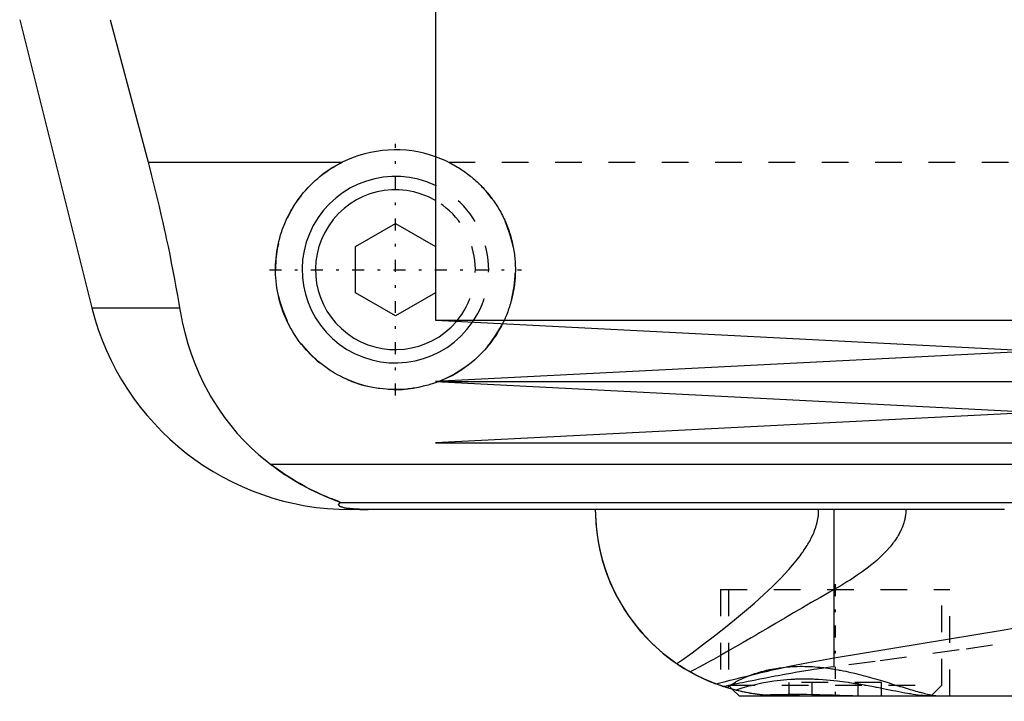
# Model space of a CAD drawing. Extents: x -90 to 90, y -137 to 442.
# Tile 2 of 11: x -61 to -24, y -67 to -42. Entities that reach past the tile are written whole.
import ezdxf

# ---------------------------------------------------------------- set-up
doc = ezdxf.new("R2010")
doc.units = 0
doc.linetypes.add('CENTER', pattern=[1.5, 0.45, -0.5, 0.05, -0.5])
doc.linetypes.add('DASHED', pattern=[2, 1, -1])
for name, color, linetype in [('AM_0', 7, 'CONTINUOUS'), ('AM_3', 7, 'DASHED'), ('AM_7', 7, 'CENTER')]:
    doc.layers.add(name, color=color, linetype=linetype)

msp = doc.modelspace()

# ---------------------------------------------------------------- linework, layer by layer
at = {"layer": 'AM_0', "color": 7, "linetype": 'CONTINUOUS'}
for p, q in [((-45, -40.25), (-45, -52.9)), ((-60.596, -41.616), (-57.893, -52.426)), ((-57.2, -41.616), (-55.781, -46.968)), ((-55.781, -46.968), (-48.498, -46.968)), ((-48, -50.134), (-46.5, -49.268)), ((-46.5, -49.268), (-45, -50.134)), ((-48, -51.866), (-48, -50.134)), ((-46.5, -52.732), (-48, -51.866)), ((-45, -51.866), (-46.5, -52.732)), ((-57.893, -52.426), (-54.602, -52.426)), ((-45, -52.9), (-22.5, -54.05)), ((-45, -52.9), (45, -52.9)), ((-22.5, -54.05), (-45, -55.2)), ((-45, -55.2), (-22.5, -56.35)), ((-45, -55.2), (45, -55.2)), ((-22.5, -56.35), (-45, -57.5)), ((-45, -57.5), (45, -57.5)), ((-21.35, -58.307), (-51.173, -58.307)), ((-22.85, -59.746), (-48.569, -59.746)), ((-23.65, -60), (-48.192, -60)), ((-30.043, -65.574), (-30.043, -60)), ((-30.043, -65.574), (-23.662, -64.515)), ((-34.069, -66.687), (-34.225, -66.637)), ((-33.848, -66.752), (-33.6, -67)), ((-33.6, -67), (-23.682, -67))]:
    msp.add_line(p, q, dxfattribs=at)
for points in [[(-55.781, -46.968, 0), (-55.741, -47.12, 0), (-55.662, -47.424, 0), (-55.585, -47.726, 0), (-55.547, -47.877, 0), (-55.51, -48.027, 0), (-55.436, -48.327, 0), (-55.365, -48.626, 0), (-55.296, -48.924, 0), (-55.227, -49.223, 0), (-55.161, -49.525, 0), (-55.128, -49.676, 0), (-55.095, -49.827, 0), (-55.031, -50.131, 0), (-54.968, -50.435, 0), (-54.907, -50.741, 0), (-54.848, -51.047, 0), (-54.79, -51.353, 0), (-54.762, -51.506, 0), (-54.735, -51.66, 0), (-54.68, -51.966, 0), (-54.628, -52.273, 0), (-54.602, -52.426, 0)], [(-44.898, -55.205, 0), (-44.959, -55.228, 0), (-45.081, -55.27, 0), (-45.204, -55.309, 0), (-45.266, -55.328, 0), (-45.329, -55.345, 0), (-45.454, -55.377, 0), (-45.58, -55.405, 0), (-45.706, -55.429, 0), (-45.833, -55.45, 0), (-45.959, -55.467, 0), (-46.022, -55.475, 0), (-46.086, -55.481, 0), (-46.212, -55.491, 0), (-46.337, -55.497, 0), (-46.461, -55.5, 0), (-46.586, -55.499, 0), (-46.71, -55.495, 0), (-46.773, -55.492, 0), (-46.836, -55.487, 0), (-46.962, -55.476, 0), (-47.089, -55.461, 0), (-47.152, -55.453, 0), (-47.215, -55.443, 0), (-47.342, -55.421, 0), (-47.468, -55.395, 0), (-47.531, -55.38, 0), (-47.594, -55.365, 0), (-47.718, -55.332, 0), (-47.843, -55.295, 0), (-47.966, -55.255, 0), (-48.087, -55.211, 0), (-48.208, -55.163, 0), (-48.267, -55.138, 0), (-48.326, -55.113, 0), (-48.444, -55.059, 0), (-48.559, -55.001, 0), (-48.672, -54.941, 0), (-48.783, -54.878, 0), (-48.892, -54.812, 0), (-48.945, -54.778, 0), (-48.998, -54.743, 0), (-49.102, -54.671, 0), (-49.203, -54.597, 0), (-49.302, -54.521, 0), (-49.397, -54.443, 0), (-49.49, -54.363, 0), (-49.535, -54.322, 0), (-49.579, -54.281, 0), (-49.666, -54.198, 0), (-49.75, -54.113, 0), (-49.832, -54.024, 0), (-49.913, -53.933, 0), (-49.992, -53.838, 0), (-50.03, -53.79, 0), (-50.068, -53.742, 0), (-50.143, -53.642, 0), (-50.214, -53.54, 0), (-50.283, -53.436, 0), (-50.35, -53.33, 0), (-50.414, -53.221, 0), (-50.444, -53.166, 0), (-50.474, -53.111, 0), (-50.532, -52.998, 0), (-50.587, -52.884, 0), (-50.613, -52.826, 0), (-50.638, -52.768, 0), (-50.686, -52.651, 0), (-50.731, -52.532, 0), (-50.752, -52.472, 0), (-50.773, -52.412, 0), (-50.811, -52.291, 0), (-50.845, -52.17, 0), (-50.876, -52.047, 0), (-50.904, -51.924, 0), (-50.928, -51.8, 0), (-50.939, -51.739, 0), (-50.949, -51.677, 0), (-50.966, -51.553, 0), (-50.979, -51.429, 0), (-50.99, -51.306, 0), (-50.996, -51.183, 0), (-51, -51.061, 0), (-51, -51, 0), (-51, -50.94, 0), (-50.996, -50.817, 0), (-50.99, -50.694, 0), (-50.979, -50.569, 0), (-50.966, -50.444, 0), (-50.948, -50.319, 0), (-50.938, -50.256, 0), (-50.927, -50.193, 0), (-50.902, -50.067, 0), (-50.874, -49.942, 0), (-50.842, -49.816, 0), (-50.806, -49.692, 0), (-50.766, -49.568, 0), (-50.745, -49.506, 0), (-50.723, -49.445, 0), (-50.676, -49.323, 0), (-50.625, -49.203, 0), (-50.572, -49.084, 0), (-50.514, -48.966, 0), (-50.454, -48.851, 0), (-50.422, -48.794, 0), (-50.39, -48.737, 0), (-50.323, -48.626, 0), (-50.253, -48.517, 0), (-50.217, -48.463, 0), (-50.18, -48.41, 0), (-50.104, -48.306, 0), (-50.026, -48.204, 0), (-49.986, -48.155, 0), (-49.946, -48.106, 0), (-49.863, -48.01, 0), (-49.778, -47.917, 0), (-49.692, -47.828, 0), (-49.603, -47.741, 0), (-49.511, -47.656, 0), (-49.464, -47.614, 0), (-49.416, -47.573, 0), (-49.318, -47.491, 0), (-49.217, -47.413, 0), (-49.113, -47.336, 0), (-49.007, -47.263, 0), (-48.898, -47.192, 0), (-48.842, -47.158, 0), (-48.786, -47.124, 0), (-48.673, -47.059, 0), (-48.557, -46.998, 0), (-48.498, -46.968, 0)], [(-54.602, -52.426, 0), (-54.568, -52.624, 0), (-54.487, -53.017, 0), (-54.393, -53.404, 0), (-54.34, -53.595, 0), (-54.284, -53.785, 0), (-54.161, -54.159, 0), (-54.024, -54.526, 0), (-53.873, -54.885, 0), (-53.708, -55.236, 0), (-53.529, -55.579, 0), (-53.435, -55.747, 0), (-53.337, -55.912, 0), (-53.131, -56.236, 0), (-52.912, -56.55, 0), (-52.68, -56.852, 0), (-52.435, -57.144, 0), (-52.177, -57.424, 0), (-52.043, -57.559, 0), (-51.906, -57.692, 0), (-51.622, -57.947, 0), (-51.326, -58.19, 0), (-51.173, -58.307, 0)], [(-42.483, -53.029, 0), (-42.526, -53.111, 0), (-42.616, -53.272, 0), (-42.712, -53.429, 0), (-42.762, -53.506, 0), (-42.814, -53.581, 0), (-42.921, -53.728, 0), (-43.033, -53.869, 0), (-43.15, -54.005, 0), (-43.271, -54.134, 0), (-43.396, -54.258, 0), (-43.46, -54.318, 0), (-43.526, -54.377, 0), (-43.664, -54.494, 0), (-43.807, -54.605, 0), (-43.957, -54.712, 0), (-44.112, -54.814, 0), (-44.272, -54.91, 0), (-44.354, -54.955, 0), (-44.437, -54.999, 0), (-44.606, -55.082, 0), (-44.779, -55.158, 0), (-44.867, -55.193, 0)], [(-51.173, -58.307, 0), (-51.062, -58.391, 0), (-50.845, -58.549, 0), (-50.632, -58.694, 0), (-50.529, -58.762, 0), (-50.427, -58.828, 0), (-50.228, -58.949, 0), (-50.037, -59.06, 0), (-49.854, -59.159, 0), (-49.681, -59.249, 0), (-49.517, -59.329, 0), (-49.439, -59.366, 0), (-49.364, -59.401, 0), (-49.221, -59.464, 0), (-49.09, -59.52, 0), (-48.964, -59.571, 0), (-48.894, -59.599, 0), (-48.875, -59.606, 0), (-48.856, -59.614, 0), (-48.847, -59.618, 0), (-48.838, -59.621, 0), (-48.82, -59.628, 0), (-48.802, -59.635, 0), (-48.785, -59.642, 0), (-48.768, -59.649, 0), (-48.751, -59.655, 0), (-48.743, -59.658, 0), (-48.735, -59.662, 0), (-48.719, -59.668, 0), (-48.704, -59.674, 0), (-48.697, -59.677, 0), (-48.69, -59.68, 0), (-48.676, -59.685, 0), (-48.662, -59.691, 0), (-48.656, -59.693, 0), (-48.65, -59.696, 0), (-48.638, -59.701, 0), (-48.627, -59.706, 0), (-48.616, -59.711, 0), (-48.607, -59.715, 0), (-48.598, -59.719, 0), (-48.594, -59.721, 0), (-48.59, -59.723, 0), (-48.584, -59.727, 0), (-48.578, -59.73, 0), (-48.574, -59.733, 0), (-48.57, -59.736, 0), (-48.568, -59.739, 0), (-48.567, -59.74, 0), (-48.567, -59.741, 0), (-48.567, -59.743, 0), (-48.568, -59.745, 0), (-48.569, -59.746, 0)], [(-48.569, -59.746, 0), (-48.581, -59.754, 0), (-48.601, -59.769, 0), (-48.617, -59.784, 0), (-48.623, -59.792, 0), (-48.628, -59.799, 0), (-48.633, -59.815, 0), (-48.633, -59.83, 0), (-48.627, -59.844, 0), (-48.615, -59.859, 0), (-48.597, -59.874, 0), (-48.585, -59.881, 0), (-48.571, -59.888, 0), (-48.536, -59.903, 0), (-48.489, -59.918, 0), (-48.428, -59.933, 0), (-48.351, -59.948, 0), (-48.298, -59.957, 0), (-48.282, -59.959, 0), (-48.265, -59.961, 0), (-48.257, -59.963, 0), (-48.248, -59.964, 0), (-48.229, -59.966, 0), (-48.209, -59.968, 0), (-48.198, -59.97, 0), (-48.187, -59.971, 0), (-48.164, -59.973, 0), (-48.14, -59.975, 0), (-48.128, -59.977, 0), (-48.115, -59.978, 0), (-48.088, -59.98, 0), (-48.06, -59.982, 0), (-48.03, -59.984, 0), (-47.999, -59.987, 0), (-47.967, -59.989, 0), (-47.95, -59.989, 0), (-47.933, -59.99, 0), (-47.911, -59.991, 0), (-47.904, -59.992, 0), (-47.898, -59.992, 0), (-47.894, -59.992, 0), (-47.891, -59.992, 0), (-47.884, -59.993, 0), (-47.877, -59.993, 0), (-47.87, -59.993, 0), (-47.863, -59.994, 0), (-47.856, -59.994, 0), (-47.852, -59.994, 0), (-47.849, -59.994, 0), (-47.842, -59.994, 0), (-47.834, -59.995, 0), (-47.827, -59.995, 0), (-47.82, -59.995, 0), (-47.812, -59.995, 0), (-47.809, -59.996, 0), (-47.805, -59.996, 0), (-47.798, -59.996, 0), (-47.791, -59.996, 0), (-47.783, -59.996, 0), (-47.775, -59.997, 0), (-47.767, -59.997, 0), (-47.763, -59.997, 0), (-47.759, -59.997, 0), (-47.751, -59.997, 0), (-47.743, -59.997, 0), (-47.734, -59.998, 0), (-47.726, -59.998, 0), (-47.717, -59.998, 0), (-47.713, -59.998, 0), (-47.708, -59.998, 0), (-47.7, -59.998, 0), (-47.691, -59.999, 0), (-47.687, -59.999, 0), (-47.682, -59.999, 0), (-47.674, -59.999, 0), (-47.665, -59.999, 0), (-47.661, -59.999, 0), (-47.657, -59.999, 0), (-47.648, -59.999, 0), (-47.64, -59.999, 0), (-47.631, -59.999, 0), (-47.622, -60, 0), (-47.612, -60, 0), (-47.608, -60, 0), (-47.603, -60, 0), (-47.594, -60, 0), (-47.584, -60, 0), (-47.575, -60, 0), (-47.565, -60, 0), (-47.556, -60, 0), (-47.551, -60, 0), (-47.546, -60, 0), (-47.537, -60, 0), (-47.528, -60, 0), (-47.523, -60, 0)], [(-39, -60, 0), (-38.998, -60.17, 0), (-38.981, -60.514, 0), (-38.947, -60.862, 0), (-38.923, -61.037, 0), (-38.894, -61.212, 0), (-38.823, -61.564, 0), (-38.733, -61.916, 0), (-38.623, -62.266, 0), (-38.494, -62.614, 0), (-38.344, -62.958, 0), (-38.262, -63.128, 0), (-38.175, -63.297, 0), (-37.986, -63.629, 0), (-37.777, -63.954, 0), (-37.548, -64.269, 0), (-37.299, -64.574, 0), (-37.031, -64.867, 0), (-36.89, -65.009, 0), (-36.744, -65.148, 0), (-36.438, -65.414, 0), (-36.114, -65.664, 0), (-35.945, -65.783, 0)], [(-39, -60, 0), (-38.997, -60.207, 0), (-38.972, -60.625, 0), (-38.921, -61.048, 0), (-38.885, -61.261, 0), (-38.843, -61.475, 0), (-38.737, -61.901, 0), (-38.602, -62.326, 0), (-38.438, -62.747, 0), (-38.245, -63.162, 0), (-38.023, -63.567, 0), (-37.901, -63.766, 0), (-37.771, -63.962, 0), (-37.49, -64.343, 0), (-37.18, -64.708, 0), (-36.842, -65.055, 0), (-36.476, -65.382, 0), (-36.083, -65.686, 0), (-35.877, -65.829, 0), (-35.664, -65.965, 0), (-35.22, -66.216, 0), (-34.742, -66.441, 0), (-34.484, -66.545, 0)], [(-34.484, -66.545, 0), (-34.377, -66.518, 0), (-34.16, -66.464, 0), (-33.939, -66.409, 0), (-33.827, -66.381, 0), (-33.715, -66.353, 0), (-33.486, -66.296, 0), (-33.253, -66.239, 0), (-33.017, -66.181, 0), (-32.777, -66.124, 0), (-32.533, -66.066, 0), (-32.41, -66.037, 0), (-32.286, -66.009, 0), (-32.035, -65.952, 0), (-31.78, -65.897, 0), (-31.522, -65.842, 0), (-31.261, -65.789, 0), (-30.996, -65.738, 0), (-30.862, -65.713, 0), (-30.728, -65.688, 0), (-30.456, -65.641, 0), (-30.181, -65.595, 0), (-30.043, -65.574, 0)], [(-34.299, -66.612, 0), (-34.347, -66.595, 0), (-34.441, -66.56, 0), (-34.536, -66.524, 0), (-34.583, -66.506, 0), (-34.63, -66.487, 0), (-34.724, -66.448, 0), (-34.817, -66.408, 0), (-34.91, -66.366, 0), (-35.003, -66.323, 0), (-35.095, -66.279, 0), (-35.141, -66.256, 0), (-35.187, -66.232, 0), (-35.278, -66.185, 0), (-35.369, -66.136, 0), (-35.459, -66.086, 0), (-35.549, -66.034, 0), (-35.638, -65.981, 0), (-35.682, -65.953, 0), (-35.726, -65.926, 0), (-35.814, -65.87, 0), (-35.901, -65.812, 0), (-35.945, -65.783, 0)], [(-32.725, -66.962, 0), (-32.775, -66.957, 0), (-32.874, -66.945, 0), (-32.973, -66.932, 0), (-33.022, -66.925, 0), (-33.072, -66.917, 0), (-33.171, -66.901, 0), (-33.269, -66.884, 0), (-33.368, -66.865, 0), (-33.466, -66.845, 0), (-33.564, -66.823, 0), (-33.613, -66.812, 0), (-33.662, -66.8, 0), (-33.76, -66.775, 0), (-33.857, -66.749, 0), (-33.954, -66.722, 0), (-34.051, -66.693, 0), (-34.148, -66.662, 0), (-34.196, -66.647, 0), (-34.244, -66.63, 0), (-34.34, -66.597, 0), (-34.436, -66.562, 0), (-34.484, -66.545, 0)], [(-33.85, -66.751, 0), (-33.875, -66.744, 0), (-33.922, -66.731, 0), (-33.966, -66.718, 0), (-33.987, -66.712, 0), (-34.008, -66.706, 0), (-34.047, -66.694, 0), (-34.083, -66.683, 0), (-34.117, -66.672, 0), (-34.148, -66.662, 0), (-34.176, -66.653, 0), (-34.189, -66.649, 0), (-34.201, -66.645, 0), (-34.223, -66.638, 0), (-34.242, -66.631, 0), (-34.259, -66.625, 0), (-34.273, -66.621, 0), (-34.284, -66.617, 0), (-34.288, -66.616, 0), (-34.292, -66.614, 0), (-34.297, -66.612, 0), (-34.3, -66.611, 0), (-34.3, -66.611, 0)], [(-33.85, -66.751, 0), (-33.875, -66.744, 0), (-33.922, -66.731, 0), (-33.966, -66.718, 0), (-33.988, -66.712, 0), (-34.008, -66.706, 0), (-34.047, -66.694, 0), (-34.084, -66.683, 0), (-34.117, -66.672, 0), (-34.148, -66.662, 0), (-34.176, -66.653, 0), (-34.189, -66.649, 0), (-34.201, -66.645, 0), (-34.223, -66.638, 0), (-34.242, -66.631, 0), (-34.259, -66.625, 0), (-34.273, -66.621, 0), (-34.284, -66.617, 0), (-34.288, -66.616, 0), (-34.292, -66.614, 0), (-34.297, -66.612, 0), (-34.3, -66.611, 0), (-34.3, -66.611, 0)], [(-32.725, -66.962, 0), (-32.627, -66.958, 0), (-32.425, -66.95, 0), (-32.215, -66.944, 0), (-32.107, -66.941, 0), (-31.997, -66.938, 0), (-31.773, -66.935, 0), (-31.542, -66.933, 0), (-31.306, -66.933, 0), (-31.066, -66.935, 0), (-30.823, -66.939, 0), (-30.701, -66.942, 0), (-30.578, -66.944, 0), (-30.33, -66.951, 0), (-30.081, -66.959, 0), (-29.831, -66.968, 0), (-29.582, -66.976, 0), (-29.335, -66.984, 0), (-29.213, -66.988, 0), (-29.091, -66.991, 0), (-28.849, -66.997, 0), (-28.611, -67, 0), (-28.494, -67, 0)], [(-32, -67, 0), (-32.022, -67, 0), (-32.065, -67, 0), (-32.107, -66.999, 0), (-32.129, -66.999, 0), (-32.15, -66.998, 0), (-32.192, -66.997, 0), (-32.234, -66.996, 0), (-32.275, -66.995, 0), (-32.316, -66.993, 0), (-32.357, -66.991, 0), (-32.377, -66.99, 0), (-32.398, -66.989, 0), (-32.438, -66.986, 0), (-32.477, -66.984, 0), (-32.516, -66.981, 0), (-32.555, -66.978, 0), (-32.594, -66.975, 0), (-32.613, -66.973, 0), (-32.632, -66.971, 0), (-32.67, -66.968, 0), (-32.707, -66.964, 0), (-32.725, -66.962, 0)]]:
    msp.add_polyline3d(points, dxfattribs=at)
for centre, radius, start, end in [((-46.5, -51), 4.5, 70.5288, 116.3628), ((-46.5, -51), 3.5, 64.6231, 325.7235), ((-46.5, -51), 3, 60, 319.7022), ((-48.192, -50), 10, 194.0378, 270)]:
    msp.add_arc(centre, radius, start, end, dxfattribs=at)
at = {"layer": 'AM_3', "color": 6, "linetype": 'DASHED'}
for p, q in [((-44.502, -46.968), (44.502, -46.968)), ((-44.867, -55.193), (-44.898, -55.205)), ((-30.043, -63.007), (-30.043, -60)), ((-30.043, -65.905), (-30.043, -60)), ((-34.3, -63), (-34.3, -66.611)), ((-34.3, -63), (-25.7, -63)), ((-34, -63), (-34, -66.6)), ((-26, -66.6), (-26, -63)), ((-25.7, -67), (-25.7, -63)), ((-34.225, -66.637), (-34.299, -66.612)), ((-34, -66.6), (-33.848, -66.752)), ((-34, -66.6), (-26, -66.6)), ((-33.722, -66.785), (-33.849, -66.751)), ((-31.732, -67), (-31.732, -66.5)), ((-28.268, -66.5), (-31.732, -66.5)), ((-30.866, -67), (-30.866, -66.5)), ((-29.134, -67), (-29.134, -66.5)), ((-28.268, -67), (-28.268, -66.5)), ((-26.4, -67), (-26, -66.6)), ((-31.733, -66.983), (-32.376, -66.99)), ((-29.343, -67), (-31.733, -66.983)), ((-23.682, -67), (23.682, -67))]:
    msp.add_line(p, q, dxfattribs=at)
for points in [[(-44.502, -46.968, 0), (-44.471, -46.983, 0), (-44.411, -47.014, 0), (-44.351, -47.046, 0), (-44.322, -47.062, 0), (-44.292, -47.079, 0), (-44.234, -47.112, 0), (-44.176, -47.147, 0), (-44.118, -47.182, 0), (-44.062, -47.218, 0), (-44.005, -47.255, 0), (-43.978, -47.273, 0), (-43.95, -47.292, 0), (-43.895, -47.331, 0), (-43.841, -47.37, 0), (-43.788, -47.409, 0), (-43.735, -47.45, 0), (-43.683, -47.491, 0), (-43.658, -47.511, 0), (-43.632, -47.532, 0), (-43.582, -47.574, 0), (-43.533, -47.617, 0), (-43.508, -47.639, 0), (-43.484, -47.66, 0), (-43.436, -47.704, 0), (-43.389, -47.748, 0), (-43.366, -47.771, 0), (-43.343, -47.793, 0), (-43.298, -47.838, 0), (-43.253, -47.884, 0), (-43.209, -47.931, 0), (-43.165, -47.979, 0), (-43.122, -48.027, 0), (-43.1, -48.052, 0), (-43.079, -48.077, 0), (-43.037, -48.127, 0), (-42.995, -48.178, 0), (-42.954, -48.229, 0), (-42.914, -48.282, 0), (-42.874, -48.335, 0), (-42.855, -48.362, 0), (-42.835, -48.389, 0), (-42.797, -48.443, 0), (-42.759, -48.498, 0), (-42.723, -48.554, 0), (-42.687, -48.611, 0), (-42.651, -48.668, 0), (-42.634, -48.697, 0), (-42.617, -48.726, 0), (-42.583, -48.784, 0), (-42.551, -48.843, 0), (-42.519, -48.902, 0), (-42.488, -48.962, 0), (-42.458, -49.022, 0), (-42.443, -49.053, 0), (-42.429, -49.083, 0), (-42.4, -49.144, 0), (-42.373, -49.206, 0), (-42.347, -49.268, 0), (-42.321, -49.331, 0), (-42.297, -49.393, 0), (-42.285, -49.425, 0), (-42.273, -49.456, 0), (-42.25, -49.52, 0), (-42.229, -49.584, 0), (-42.218, -49.615, 0), (-42.208, -49.647, 0), (-42.188, -49.712, 0), (-42.17, -49.776, 0), (-42.161, -49.808, 0), (-42.152, -49.84, 0), (-42.135, -49.905, 0), (-42.119, -49.97, 0), (-42.105, -50.035, 0), (-42.091, -50.1, 0), (-42.078, -50.165, 0), (-42.072, -50.197, 0), (-42.066, -50.23, 0), (-42.056, -50.294, 0), (-42.046, -50.359, 0), (-42.037, -50.424, 0), (-42.029, -50.489, 0), (-42.022, -50.553, 0), (-42.019, -50.586, 0), (-42.016, -50.618, 0), (-42.011, -50.682, 0), (-42.007, -50.746, 0), (-42.004, -50.81, 0), (-42.002, -50.873, 0), (-42, -50.936, 0), (-42, -50.968, 0), (-42, -50.999, 0), (-42, -51.062, 0), (-42.002, -51.125, 0), (-42.004, -51.188, 0), (-42.007, -51.251, 0), (-42.011, -51.315, 0), (-42.013, -51.347, 0), (-42.016, -51.378, 0), (-42.022, -51.442, 0), (-42.029, -51.506, 0), (-42.036, -51.57, 0), (-42.045, -51.634, 0), (-42.054, -51.698, 0), (-42.06, -51.73, 0), (-42.065, -51.762, 0), (-42.076, -51.825, 0), (-42.089, -51.889, 0), (-42.095, -51.921, 0), (-42.102, -51.953, 0), (-42.116, -52.016, 0), (-42.131, -52.08, 0), (-42.139, -52.111, 0), (-42.148, -52.143, 0), (-42.165, -52.206, 0), (-42.183, -52.269, 0), (-42.202, -52.332, 0), (-42.221, -52.394, 0), (-42.242, -52.456, 0), (-42.253, -52.487, 0), (-42.264, -52.518, 0), (-42.286, -52.58, 0), (-42.31, -52.641, 0), (-42.334, -52.702, 0), (-42.359, -52.762, 0), (-42.385, -52.822, 0), (-42.399, -52.852, 0), (-42.412, -52.882, 0), (-42.44, -52.941, 0), (-42.469, -53, 0), (-42.483, -53.029, 0)], [(-48.569, -59.746, 0), (-48.568, -59.745, 0), (-48.567, -59.743, 0), (-48.567, -59.741, 0), (-48.567, -59.74, 0), (-48.568, -59.739, 0), (-48.57, -59.736, 0), (-48.574, -59.733, 0), (-48.578, -59.73, 0), (-48.584, -59.727, 0), (-48.591, -59.723, 0), (-48.594, -59.721, 0), (-48.598, -59.719, 0), (-48.607, -59.715, 0), (-48.617, -59.71, 0), (-48.627, -59.706, 0), (-48.638, -59.701, 0), (-48.65, -59.696, 0), (-48.657, -59.693, 0), (-48.663, -59.69, 0), (-48.677, -59.685, 0), (-48.691, -59.679, 0), (-48.698, -59.676, 0), (-48.705, -59.673, 0), (-48.72, -59.667, 0), (-48.736, -59.661, 0), (-48.744, -59.658, 0), (-48.752, -59.655, 0), (-48.769, -59.648, 0), (-48.786, -59.641, 0), (-48.804, -59.634, 0), (-48.822, -59.627, 0), (-48.841, -59.62, 0), (-48.85, -59.616, 0), (-48.86, -59.613, 0), (-48.879, -59.605, 0), (-48.899, -59.597, 0), (-48.97, -59.569, 0), (-49.095, -59.517, 0), (-49.231, -59.459, 0), (-49.381, -59.393, 0), (-49.46, -59.356, 0), (-49.542, -59.317, 0), (-49.715, -59.232, 0), (-49.897, -59.136, 0), (-50.088, -59.03, 0), (-50.285, -58.915, 0), (-50.482, -58.793, 0), (-50.581, -58.728, 0), (-50.68, -58.663, 0), (-50.878, -58.525, 0), (-51.075, -58.381, 0), (-51.173, -58.307, 0)], [(-47.523, -60, 0), (-47.528, -60, 0), (-47.537, -60, 0), (-47.546, -60, 0), (-47.551, -60, 0), (-47.556, -60, 0), (-47.565, -60, 0), (-47.575, -60, 0), (-47.584, -60, 0), (-47.594, -60, 0), (-47.603, -60, 0), (-47.608, -60, 0), (-47.612, -60, 0), (-47.622, -60, 0), (-47.631, -59.999, 0), (-47.64, -59.999, 0), (-47.648, -59.999, 0), (-47.657, -59.999, 0), (-47.661, -59.999, 0), (-47.665, -59.999, 0), (-47.674, -59.999, 0), (-47.682, -59.999, 0), (-47.687, -59.999, 0), (-47.691, -59.999, 0), (-47.7, -59.998, 0), (-47.708, -59.998, 0), (-47.713, -59.998, 0), (-47.717, -59.998, 0), (-47.726, -59.998, 0), (-47.734, -59.998, 0), (-47.743, -59.997, 0), (-47.751, -59.997, 0), (-47.759, -59.997, 0), (-47.763, -59.997, 0), (-47.767, -59.997, 0), (-47.775, -59.997, 0), (-47.783, -59.996, 0), (-47.791, -59.996, 0), (-47.798, -59.996, 0), (-47.805, -59.996, 0), (-47.809, -59.996, 0), (-47.812, -59.995, 0), (-47.82, -59.995, 0), (-47.827, -59.995, 0), (-47.834, -59.995, 0), (-47.842, -59.994, 0), (-47.849, -59.994, 0), (-47.852, -59.994, 0), (-47.856, -59.994, 0), (-47.863, -59.994, 0), (-47.87, -59.993, 0), (-47.894, -59.992, 0), (-47.933, -59.99, 0), (-47.95, -59.989, 0), (-47.967, -59.989, 0), (-47.999, -59.987, 0), (-48.03, -59.984, 0), (-48.06, -59.982, 0), (-48.088, -59.98, 0), (-48.115, -59.978, 0), (-48.128, -59.977, 0), (-48.14, -59.975, 0), (-48.164, -59.973, 0), (-48.187, -59.971, 0), (-48.198, -59.97, 0), (-48.209, -59.968, 0), (-48.229, -59.966, 0), (-48.248, -59.964, 0), (-48.257, -59.963, 0), (-48.265, -59.961, 0), (-48.282, -59.959, 0), (-48.298, -59.957, 0), (-48.351, -59.948, 0), (-48.428, -59.933, 0), (-48.489, -59.918, 0), (-48.536, -59.903, 0), (-48.571, -59.888, 0), (-48.585, -59.881, 0), (-48.597, -59.874, 0), (-48.615, -59.859, 0), (-48.627, -59.844, 0), (-48.633, -59.83, 0), (-48.633, -59.815, 0), (-48.628, -59.799, 0), (-48.623, -59.792, 0), (-48.617, -59.784, 0), (-48.601, -59.769, 0), (-48.581, -59.754, 0), (-48.569, -59.746, 0)], [(-35.945, -65.783, 0), (-35.757, -65.652, 0), (-35.372, -65.375, 0), (-34.974, -65.08, 0), (-34.774, -64.929, 0), (-34.574, -64.775, 0), (-34.176, -64.463, 0), (-33.784, -64.147, 0), (-33.403, -63.829, 0), (-33.034, -63.511, 0), (-32.684, -63.196, 0), (-32.516, -63.04, 0), (-32.354, -62.885, 0), (-32.04, -62.572, 0), (-31.742, -62.253, 0), (-31.466, -61.928, 0), (-31.317, -61.737, 0), (-31.277, -61.682, 0), (-31.237, -61.628, 0), (-31.218, -61.6, 0), (-31.199, -61.573, 0), (-31.161, -61.517, 0), (-31.124, -61.462, 0), (-31.089, -61.407, 0), (-31.054, -61.352, 0), (-31.021, -61.297, 0), (-31.005, -61.269, 0), (-30.989, -61.241, 0), (-30.958, -61.186, 0), (-30.928, -61.13, 0), (-30.914, -61.102, 0), (-30.899, -61.075, 0), (-30.872, -61.018, 0), (-30.845, -60.961, 0), (-30.832, -60.932, 0), (-30.819, -60.903, 0), (-30.795, -60.845, 0), (-30.772, -60.786, 0), (-30.75, -60.726, 0), (-30.729, -60.665, 0), (-30.71, -60.604, 0), (-30.702, -60.573, 0), (-30.693, -60.542, 0), (-30.677, -60.48, 0), (-30.664, -60.417, 0), (-30.652, -60.353, 0), (-30.641, -60.29, 0), (-30.633, -60.226, 0), (-30.63, -60.194, 0), (-30.627, -60.162, 0), (-30.623, -60.097, 0), (-30.621, -60.033, 0), (-30.621, -60, 0)], [(-27.35, -60, 0), (-27.35, -60.02, 0), (-27.351, -60.061, 0), (-27.353, -60.101, 0), (-27.355, -60.122, 0), (-27.356, -60.142, 0), (-27.36, -60.182, 0), (-27.365, -60.222, 0), (-27.371, -60.261, 0), (-27.378, -60.301, 0), (-27.385, -60.34, 0), (-27.389, -60.36, 0), (-27.394, -60.379, 0), (-27.403, -60.418, 0), (-27.413, -60.457, 0), (-27.424, -60.496, 0), (-27.436, -60.534, 0), (-27.449, -60.572, 0), (-27.456, -60.591, 0), (-27.462, -60.61, 0), (-27.477, -60.648, 0), (-27.492, -60.685, 0), (-27.499, -60.704, 0), (-27.507, -60.722, 0), (-27.524, -60.759, 0), (-27.541, -60.795, 0), (-27.549, -60.813, 0), (-27.558, -60.831, 0), (-27.576, -60.867, 0), (-27.595, -60.902, 0), (-27.615, -60.937, 0), (-27.634, -60.971, 0), (-27.655, -61.006, 0), (-27.665, -61.023, 0), (-27.676, -61.04, 0), (-27.697, -61.073, 0), (-27.719, -61.106, 0), (-27.741, -61.139, 0), (-27.763, -61.171, 0), (-27.786, -61.203, 0), (-27.798, -61.219, 0), (-27.809, -61.235, 0), (-27.833, -61.266, 0), (-27.857, -61.298, 0), (-27.943, -61.405, 0), (-28.102, -61.582, 0), (-28.27, -61.751, 0), (-28.356, -61.832, 0), (-28.444, -61.911, 0), (-28.623, -62.061, 0), (-28.802, -62.203, 0), (-28.985, -62.339, 0), (-29.173, -62.47, 0), (-29.364, -62.598, 0), (-29.461, -62.66, 0), (-29.558, -62.721, 0), (-29.752, -62.839, 0), (-29.946, -62.952, 0), (-30.043, -63.007, 0)], [(-30.043, -63.007, 0), (-30.215, -63.105, 0), (-30.558, -63.3, 0), (-30.897, -63.495, 0), (-31.064, -63.593, 0), (-31.231, -63.69, 0), (-31.562, -63.883, 0), (-31.889, -64.075, 0), (-32.211, -64.264, 0), (-32.529, -64.451, 0), (-32.842, -64.634, 0), (-32.996, -64.725, 0), (-33.149, -64.814, 0), (-33.449, -64.989, 0), (-33.741, -65.158, 0), (-34.024, -65.32, 0), (-34.299, -65.477, 0), (-34.566, -65.627, 0), (-34.697, -65.699, 0), (-34.825, -65.77, 0), (-35.076, -65.906, 0), (-35.319, -66.036, 0), (-35.437, -66.098, 0)], [(-23.662, -64.515, 0), (-22.974, -64.393, 0)], [(-22.12, -64.813, 0), (-25.345, -65.273, 0), (-28.497, -65.704, 0), (-30.043, -65.905, 0)], [(-30.043, -65.905, 0), (-30.173, -65.922, 0), (-30.43, -65.957, 0), (-30.684, -65.993, 0), (-30.81, -66.012, 0), (-30.936, -66.032, 0), (-31.183, -66.071, 0), (-31.428, -66.112, 0), (-31.669, -66.154, 0), (-31.907, -66.196, 0), (-32.142, -66.239, 0), (-32.258, -66.261, 0), (-32.373, -66.283, 0), (-32.601, -66.327, 0), (-32.825, -66.371, 0), (-33.046, -66.415, 0), (-33.263, -66.458, 0), (-33.477, -66.501, 0), (-33.582, -66.523, 0), (-33.687, -66.544, 0), (-33.894, -66.586, 0), (-34.096, -66.626, 0), (-34.197, -66.646, 0)], [(-34.069, -66.687, 0), (-34.053, -66.676, 0), (-34.02, -66.652, 0), (-33.985, -66.628, 0), (-33.967, -66.615, 0), (-33.948, -66.603, 0), (-33.91, -66.578, 0), (-33.869, -66.553, 0), (-33.827, -66.527, 0), (-33.782, -66.501, 0), (-33.736, -66.475, 0), (-33.713, -66.462, 0), (-33.689, -66.449, 0), (-33.639, -66.423, 0), (-33.587, -66.397, 0), (-33.534, -66.371, 0), (-33.479, -66.346, 0), (-33.423, -66.32, 0), (-33.394, -66.307, 0), (-33.364, -66.295, 0), (-33.304, -66.269, 0), (-33.243, -66.245, 0), (-33.211, -66.232, 0), (-33.179, -66.22, 0), (-33.114, -66.196, 0), (-33.048, -66.173, 0), (-33.014, -66.161, 0), (-32.98, -66.15, 0), (-32.91, -66.128, 0), (-32.839, -66.106, 0), (-32.766, -66.085, 0), (-32.691, -66.065, 0), (-32.616, -66.045, 0), (-32.577, -66.036, 0), (-32.538, -66.027, 0), (-32.46, -66.009, 0), (-32.379, -65.993, 0), (-32.298, -65.977, 0), (-32.216, -65.963, 0), (-32.132, -65.95, 0), (-32.09, -65.944, 0), (-32.047, -65.938, 0), (-31.962, -65.927, 0), (-31.875, -65.917, 0), (-31.787, -65.909, 0), (-31.698, -65.902, 0), (-31.608, -65.896, 0), (-31.563, -65.893, 0), (-31.517, -65.891, 0), (-31.426, -65.888, 0), (-31.333, -65.886, 0), (-31.239, -65.886, 0), (-31.145, -65.887, 0), (-31.049, -65.889, 0), (-31.002, -65.891, 0), (-30.954, -65.893, 0), (-30.858, -65.898, 0), (-30.763, -65.904, 0), (-30.667, -65.912, 0), (-30.57, -65.921, 0), (-30.474, -65.931, 0), (-30.426, -65.937, 0), (-30.378, -65.943, 0), (-30.281, -65.955, 0), (-30.185, -65.969, 0), (-30.136, -65.976, 0), (-30.088, -65.984, 0), (-29.992, -66, 0), (-29.895, -66.017, 0), (-29.847, -66.026, 0), (-29.799, -66.035, 0), (-29.703, -66.053, 0), (-29.607, -66.073, 0), (-29.511, -66.094, 0), (-29.416, -66.115, 0), (-29.321, -66.137, 0), (-29.274, -66.148, 0), (-29.227, -66.159, 0), (-29.133, -66.183, 0), (-29.04, -66.206, 0), (-28.947, -66.23, 0), (-28.855, -66.255, 0), (-28.764, -66.28, 0), (-28.718, -66.293, 0), (-28.673, -66.305, 0), (-28.583, -66.331, 0), (-28.494, -66.357, 0), (-28.405, -66.382, 0), (-28.317, -66.408, 0), (-28.23, -66.434, 0), (-28.187, -66.447, 0), (-28.144, -66.46, 0), (-28.059, -66.486, 0), (-27.975, -66.512, 0), (-27.892, -66.538, 0), (-27.81, -66.563, 0), (-27.728, -66.588, 0), (-27.688, -66.601, 0), (-27.648, -66.613, 0), (-27.569, -66.638, 0), (-27.491, -66.662, 0), (-27.414, -66.685, 0), (-27.339, -66.709, 0), (-27.264, -66.731, 0), (-27.227, -66.742, 0), (-27.191, -66.753, 0), (-27.119, -66.774, 0), (-27.048, -66.795, 0), (-27.014, -66.805, 0), (-26.979, -66.815, 0), (-26.911, -66.834, 0), (-26.845, -66.852, 0), (-26.812, -66.861, 0), (-26.78, -66.87, 0), (-26.716, -66.886, 0), (-26.655, -66.902, 0), (-26.594, -66.916, 0), (-26.536, -66.93, 0), (-26.479, -66.942, 0), (-26.452, -66.948, 0), (-26.424, -66.953, 0), (-26.371, -66.963, 0), (-26.32, -66.972, 0), (-26.27, -66.98, 0), (-26.223, -66.987, 0), (-26.177, -66.992, 0), (-26.155, -66.994, 0), (-26.133, -66.996, 0), (-26.091, -66.998, 0), (-26.051, -67, 0), (-26.032, -67, 0)], [(-29.499, -66.5, 0), (-29.637, -66.48, 0), (-29.914, -66.445, 0), (-30.192, -66.415, 0), (-30.331, -66.403, 0), (-30.469, -66.392, 0), (-30.631, -66.382, 0), (-30.677, -66.38, 0), (-30.723, -66.378, 0), (-30.746, -66.377, 0), (-30.769, -66.376, 0), (-30.815, -66.374, 0), (-30.86, -66.372, 0), (-30.906, -66.371, 0), (-30.952, -66.37, 0), (-30.997, -66.369, 0), (-31.02, -66.369, 0), (-31.043, -66.368, 0), (-31.088, -66.368, 0), (-31.134, -66.368, 0), (-31.179, -66.368, 0), (-31.223, -66.368, 0), (-31.268, -66.368, 0), (-31.29, -66.369, 0), (-31.313, -66.369, 0), (-31.357, -66.37, 0), (-31.401, -66.371, 0), (-31.445, -66.372, 0), (-31.489, -66.374, 0), (-31.532, -66.376, 0), (-31.554, -66.377, 0), (-31.576, -66.378, 0), (-31.619, -66.38, 0), (-31.662, -66.382, 0), (-31.81, -66.392, 0), (-31.935, -66.403, 0), (-32.058, -66.415, 0), (-32.298, -66.445, 0), (-32.528, -66.48, 0), (-32.747, -66.521, 0), (-32.954, -66.565, 0), (-33.149, -66.613, 0), (-33.241, -66.637, 0), (-33.33, -66.662, 0), (-33.497, -66.712, 0), (-33.651, -66.761, 0), (-33.722, -66.785, 0)], [(-32.376, -66.99, 0), (-32.429, -66.987, 0), (-32.532, -66.98, 0), (-32.633, -66.971, 0), (-32.682, -66.967, 0), (-32.731, -66.962, 0), (-32.825, -66.951, 0), (-32.917, -66.94, 0), (-33.005, -66.927, 0), (-33.091, -66.914, 0), (-33.175, -66.901, 0), (-33.216, -66.894, 0), (-33.257, -66.886, 0), (-33.337, -66.871, 0), (-33.414, -66.856, 0), (-33.489, -66.84, 0), (-33.562, -66.824, 0), (-33.631, -66.807, 0), (-33.665, -66.799, 0), (-33.698, -66.791, 0), (-33.761, -66.775, 0), (-33.821, -66.759, 0), (-33.85, -66.751, 0)], [(-32.725, -66.962, 0), (-32.764, -66.958, 0), (-32.84, -66.949, 0), (-32.914, -66.94, 0), (-32.95, -66.935, 0), (-32.986, -66.93, 0), (-33.055, -66.92, 0), (-33.124, -66.909, 0), (-33.192, -66.898, 0), (-33.258, -66.886, 0), (-33.322, -66.874, 0), (-33.354, -66.868, 0), (-33.386, -66.862, 0), (-33.447, -66.849, 0), (-33.507, -66.836, 0), (-33.565, -66.823, 0), (-33.621, -66.81, 0), (-33.676, -66.796, 0), (-33.702, -66.79, 0), (-33.728, -66.783, 0), (-33.779, -66.77, 0), (-33.827, -66.757, 0), (-33.85, -66.751, 0)], [(-28.268, -66.718, 0), (-28.3, -66.712, 0), (-28.366, -66.699, 0), (-28.432, -66.686, 0), (-28.465, -66.68, 0), (-28.498, -66.674, 0), (-28.565, -66.661, 0), (-28.632, -66.648, 0), (-28.7, -66.635, 0), (-28.767, -66.623, 0), (-28.836, -66.61, 0), (-28.87, -66.604, 0), (-28.904, -66.598, 0), (-28.973, -66.586, 0), (-29.042, -66.573, 0), (-29.112, -66.562, 0), (-29.182, -66.55, 0), (-29.252, -66.538, 0), (-29.287, -66.533, 0), (-29.322, -66.527, 0), (-29.393, -66.516, 0), (-29.464, -66.505, 0), (-29.499, -66.5, 0)], [(-26.412, -67, 0), (-26.45, -67, 0), (-26.53, -66.997, 0), (-26.613, -66.993, 0), (-26.656, -66.99, 0), (-26.7, -66.986, 0), (-26.79, -66.977, 0), (-26.883, -66.966, 0), (-26.979, -66.954, 0), (-27.078, -66.939, 0), (-27.179, -66.923, 0), (-27.231, -66.915, 0), (-27.284, -66.906, 0), (-27.391, -66.888, 0), (-27.5, -66.868, 0), (-27.612, -66.847, 0), (-27.727, -66.825, 0), (-27.844, -66.802, 0), (-27.903, -66.791, 0), (-27.963, -66.779, 0), (-28.083, -66.755, 0), (-28.206, -66.731, 0), (-28.268, -66.718, 0)]]:
    msp.add_polyline3d(points, dxfattribs=at)
for radius, start, end in [(4.5, 116.3628, 70.5288), (3.5, 325.7235, 64.6231), (3, 319.7022, 60)]:
    msp.add_arc((-46.5, -51), radius, start, end, dxfattribs=at)
at = {"layer": 'AM_7', "color": 4, "linetype": 'CENTER'}
for p, q in [((-46.5, -55.725), (-46.5, -46.275)), ((-51.225, -51), (-41.775, -51)), ((-30, -62.8), (-30, -67.2))]:
    msp.add_line(p, q, dxfattribs=at)

doc.saveas('drawing.dxf')
